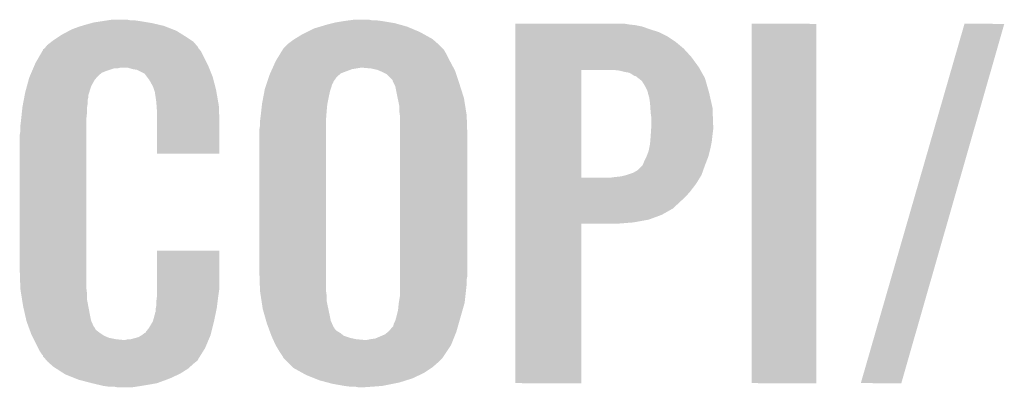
# Model space of a CAD drawing. Extents: x -4 to 126, y -8 to 66.
# Tile 94 of 256: x 43.04 to 46.68, y 16.55 to 17.9. Entities that reach past the tile are written whole.
import ezdxf

# ---------------------------------------------------------------- set-up
doc = ezdxf.new("R2010")
doc.units = 0
doc.layers.add('CLICKER_2_FOR_TMPM4L4A_V104_GTO', color=11, linetype='CONTINUOUS')

msp = doc.modelspace()

# ---------------------------------------------------------------- linework, layer by layer
at = {"layer": 'CLICKER_2_FOR_TMPM4L4A_V104_GTO'}
for points in [[(43.26974, 17.881598), (43.28668, 17.88668), (43.573702, 17.881598), (43.552108, 17.88668)], [(43.28668, 17.88668), (43.305306, 17.89176), (43.552108, 17.88668), (43.53052, 17.89176)], [(43.305306, 17.89176), (43.31462, 17.8943), (43.53052, 17.89176), (43.51528, 17.8943)], [(43.31462, 17.8943), (43.34764, 17.89938), (43.51528, 17.8943), (43.4848, 17.89938)], [(43.34764, 17.89938), (43.36415, 17.90192), (43.4848, 17.89938), (43.46702, 17.90192)], [(43.36415, 17.90192), (43.380662, 17.90446), (43.451782, 17.90192), (43.439082, 17.90446)], [(44.152816, 17.87906), (44.17822, 17.88668), (44.472862, 17.87906), (44.44543, 17.88668)], [(44.17822, 17.88668), (44.19854, 17.89176), (44.44543, 17.88668), (44.427142, 17.89176)], [(44.19854, 17.89176), (44.2087, 17.8943), (44.427142, 17.89176), (44.411902, 17.8943)], [(44.2087, 17.8943), (44.23918, 17.89938), (44.411902, 17.8943), (44.38142, 17.89938)], [(44.23918, 17.89938), (44.25823, 17.90192), (44.38142, 17.89938), (44.3611, 17.90192)], [(44.25823, 17.90192), (44.277282, 17.90446), (44.345862, 17.90192), (44.333162, 17.90446)], [(44.8742, 17.88668), (44.874202, 17.88922), (45.295818, 17.88668), (45.280582, 17.88922)], [(44.8742, 17.88414), (44.8742, 17.88668), (45.318678, 17.88414), (45.295818, 17.88668)], [(44.8742, 17.879058), (44.8742, 17.88414), (45.34408, 17.879058), (45.318678, 17.88414)], [(45.74794, 16.560822), (45.74796, 17.889198), (45.986678, 16.560822), (45.9867, 17.889198)], [(45.74796, 17.889198), (45.747962, 17.88922), (45.9867, 17.889198), (45.747962, 17.88922)], [(46.151806, 16.560828), (46.535348, 17.889192), (46.30165, 16.560828), (46.682654, 17.889192)], [(46.535348, 17.889192), (46.535358, 17.88922), (46.682654, 17.889192), (46.535358, 17.88922)], [(43.18, 17.83842), (43.195238, 17.848578), (43.66006, 17.83842), (43.643806, 17.848578)], [(43.195238, 17.848578), (43.223812, 17.863818), (43.643806, 17.848578), (43.61942, 17.863818)], [(43.223812, 17.863818), (43.233342, 17.8689), (43.61942, 17.863818), (43.606354, 17.8689)], [(43.233342, 17.8689), (43.26128, 17.87906), (43.606354, 17.8689), (43.58023, 17.87906)], [(43.26128, 17.87906), (43.26974, 17.881598), (43.58023, 17.87906), (43.573702, 17.881598)], [(44.057886, 17.83334), (44.08678, 17.85112), (44.56684, 17.83334), (44.534838, 17.85112)], [(44.08678, 17.85112), (44.102018, 17.85874), (44.534838, 17.85112), (44.521122, 17.85874)], [(44.102018, 17.85874), (44.127422, 17.871442), (44.521122, 17.85874), (44.490956, 17.871442)], [(44.127422, 17.871442), (44.152816, 17.87906), (44.490956, 17.871442), (44.472862, 17.87906)], [(44.8742, 17.8689), (44.8742, 17.879058), (45.37202, 17.8689), (45.34408, 17.879058)], [(44.8742, 17.85874), (44.8742, 17.8689), (45.40504, 17.85874), (45.37202, 17.8689)], [(44.8742, 17.843498), (44.8742, 17.85874), (45.435522, 17.843498), (45.40504, 17.85874)], [(43.141902, 17.810482), (43.158224, 17.823178), (43.693804, 17.810482), (43.682922, 17.823178)], [(43.158224, 17.823178), (43.16476, 17.82826), (43.682922, 17.823178), (43.6753, 17.82826)], [(43.16476, 17.82826), (43.18, 17.83842), (43.6753, 17.82826), (43.66006, 17.83842)], [(44.015662, 17.797782), (44.033442, 17.81556), (44.60494, 17.797782), (44.587162, 17.81556)], [(44.033442, 17.81556), (44.033444, 17.815562), (44.587162, 17.81556), (44.58716, 17.815562)], [(44.033444, 17.815562), (44.05376, 17.8308), (44.58716, 17.815562), (44.569744, 17.8308)], [(44.05376, 17.8308), (44.057886, 17.83334), (44.569744, 17.8308), (44.56684, 17.83334)], [(44.8742, 17.82318), (44.8742, 17.843498), (45.466, 17.82318), (45.435522, 17.843498)], [(44.8742, 17.79778), (44.8742, 17.82318), (45.49648, 17.79778), (45.466, 17.82318)], [(43.09872, 17.744442), (43.123714, 17.787618), (43.73245, 17.744442), (43.710862, 17.787618)], [(43.123714, 17.787618), (43.12666, 17.792704), (43.710862, 17.787618), (43.706794, 17.792704)], [(43.12666, 17.792704), (43.126674, 17.795246), (43.706794, 17.792704), (43.70476, 17.795246)], [(43.126674, 17.795246), (43.131742, 17.797784), (43.70476, 17.795246), (43.70273, 17.797784)], [(43.131742, 17.797784), (43.13377, 17.80032), (43.70273, 17.797784), (43.7007, 17.80032)], [(43.13377, 17.80032), (43.137832, 17.805396), (43.7007, 17.80032), (43.698162, 17.805396)], [(43.137832, 17.805396), (43.141902, 17.810482), (43.698162, 17.805396), (43.693804, 17.810482)], [(43.98772, 17.75206), (44.00169, 17.77492), (44.63161, 17.75206), (44.62018, 17.77492)], [(44.00169, 17.77492), (44.012554, 17.792698), (44.62018, 17.77492), (44.610022, 17.792698)], [(44.012554, 17.792698), (44.015662, 17.797782), (44.610022, 17.792698), (44.60494, 17.797782)], [(44.874198, 17.7673), (44.8742, 17.79778), (45.52442, 17.7673), (45.49648, 17.79778)], [(43.093276, 17.73174), (43.09872, 17.744442), (43.7388, 17.73174), (43.73245, 17.744442)], [(43.97629, 17.72666), (43.986576, 17.74952), (44.64519, 17.72666), (44.63288, 17.74952)], [(43.986576, 17.74952), (43.98772, 17.75206), (44.63288, 17.74952), (44.63161, 17.75206)], [(44.874198, 17.7292), (44.874198, 17.7673), (45.552362, 17.7292), (45.52442, 17.7673)], [(43.079124, 17.69872), (43.083478, 17.708878), (43.3324, 17.69872), (43.3451, 17.708878)], [(43.083478, 17.708878), (43.085656, 17.71396), (43.3451, 17.708878), (43.3578, 17.71396)], [(43.085656, 17.71396), (43.090008, 17.724118), (43.3578, 17.71396), (43.388278, 17.724118)], [(43.090008, 17.724118), (43.09001, 17.72412), (43.388278, 17.724118), (43.400978, 17.72412)], [(43.09001, 17.72412), (43.091098, 17.72666), (43.400978, 17.72412), (43.411138, 17.72666)], [(43.091098, 17.72666), (43.093276, 17.73174), (43.740832, 17.72666), (43.7388, 17.73174)], [(43.459398, 17.72158), (43.441618, 17.72666), (43.742864, 17.72158), (43.740832, 17.72666)], [(43.474638, 17.71904), (43.459398, 17.72158), (43.74388, 17.71904), (43.742864, 17.72158)], [(43.500036, 17.706342), (43.474638, 17.71904), (43.74896, 17.706342), (43.74388, 17.71904)], [(43.505118, 17.70126), (43.500036, 17.706342), (43.750992, 17.70126), (43.74896, 17.706342)], [(43.96486, 17.70126), (43.967146, 17.70634), (44.222924, 17.70126), (44.229022, 17.70634)], [(43.967146, 17.70634), (43.974004, 17.72158), (44.229022, 17.70634), (44.269662, 17.72158)], [(43.974004, 17.72158), (43.97629, 17.72666), (44.269662, 17.72158), (44.300142, 17.72666)], [(44.34078, 17.72412), (44.31284, 17.72666), (44.646558, 17.72412), (44.64519, 17.72666)], [(44.363642, 17.719038), (44.34078, 17.72412), (44.649294, 17.719038), (44.646558, 17.72412)], [(44.36957, 17.716498), (44.363642, 17.719038), (44.65066, 17.716498), (44.649294, 17.719038)], [(44.38142, 17.71142), (44.36957, 17.716498), (44.652354, 17.71142), (44.65066, 17.716498)], [(44.39666, 17.703798), (44.38142, 17.71142), (44.654894, 17.703798), (44.652354, 17.71142)], [(44.41952, 17.680934), (44.39666, 17.703798), (44.662516, 17.680934), (44.654894, 17.703798)], [(44.874192, 17.320282), (44.874198, 17.71904), (45.11802, 17.320282), (45.118042, 17.71904)], [(44.874198, 17.71904), (44.874198, 17.7292), (45.558078, 17.71904), (45.552362, 17.7292)], [(45.25772, 17.7165), (45.234858, 17.71904), (45.559506, 17.7165), (45.558078, 17.71904)], [(45.27804, 17.71142), (45.25772, 17.7165), (45.562364, 17.71142), (45.559506, 17.7165)], [(45.293282, 17.708878), (45.27804, 17.71142), (45.563794, 17.708878), (45.562364, 17.71142)], [(45.303442, 17.703798), (45.293282, 17.708878), (45.56665, 17.703798), (45.563794, 17.708878)], [(45.311062, 17.69872), (45.303442, 17.703798), (45.569508, 17.69872), (45.56665, 17.703798)], [(43.066852, 17.658078), (43.073088, 17.680938), (43.304458, 17.658078), (43.317158, 17.680938)], [(43.073088, 17.680938), (43.07586, 17.691102), (43.317158, 17.680938), (43.325288, 17.691102)], [(43.07586, 17.691102), (43.076946, 17.693638), (43.325288, 17.691102), (43.327318, 17.693638)], [(43.076946, 17.693638), (43.079124, 17.69872), (43.327318, 17.693638), (43.3324, 17.69872)], [(43.510836, 17.69364), (43.505118, 17.70126), (43.75404, 17.69364), (43.750992, 17.70126)], [(43.52036, 17.680942), (43.510836, 17.69364), (43.757382, 17.680942), (43.75404, 17.69364)], [(43.53306, 17.658082), (43.52036, 17.680942), (43.763398, 17.658082), (43.757382, 17.680942)], [(43.94962, 17.65554), (43.953008, 17.665704), (44.193458, 17.65554), (44.196002, 17.665704)], [(43.953008, 17.665704), (43.955548, 17.673324), (44.196002, 17.665704), (44.20108, 17.673324)], [(43.955548, 17.673324), (43.956396, 17.675866), (44.20108, 17.673324), (44.201084, 17.675866)], [(43.956396, 17.675866), (43.96232, 17.693642), (44.201084, 17.675866), (44.213782, 17.693642)], [(43.96232, 17.693642), (43.96486, 17.70126), (44.213782, 17.693642), (44.222924, 17.70126)], [(44.419522, 17.678396), (44.41952, 17.680934), (44.663362, 17.678396), (44.662516, 17.680934)], [(44.42333, 17.67078), (44.419522, 17.678396), (44.6659, 17.67078), (44.663362, 17.678396)], [(44.42968, 17.658078), (44.42333, 17.67078), (44.669942, 17.658078), (44.6659, 17.67078)], [(45.316144, 17.69618), (45.311062, 17.69872), (45.570936, 17.69618), (45.569508, 17.69872)], [(45.318686, 17.696176), (45.316144, 17.69618), (45.570938, 17.696176), (45.570936, 17.69618)], [(45.32848, 17.688558), (45.318686, 17.696176), (45.575222, 17.688558), (45.570938, 17.696176)], [(45.34154, 17.678396), (45.32848, 17.688558), (45.578126, 17.678396), (45.575222, 17.688558)], [(45.354238, 17.65808), (45.34154, 17.678396), (45.58393, 17.65808), (45.578126, 17.678396)], [(43.058684, 17.625056), (43.06062, 17.63522), (43.2943, 17.625056), (43.297426, 17.63522)], [(43.06062, 17.63522), (43.066852, 17.658078), (43.297426, 17.63522), (43.304458, 17.658078)], [(43.537294, 17.645382), (43.53306, 17.658082), (43.76674, 17.645382), (43.763398, 17.658082)], [(43.540678, 17.635222), (43.537294, 17.645382), (43.768508, 17.635222), (43.76674, 17.645382)], [(43.54068, 17.632682), (43.540678, 17.635222), (43.76895, 17.632682), (43.768508, 17.635222)], [(43.54322, 17.61744), (43.54068, 17.632682), (43.7716, 17.61744), (43.76895, 17.632682)], [(43.941274, 17.61744), (43.94563, 17.6403), (44.1833, 17.61744), (44.188382, 17.6403)], [(43.94563, 17.6403), (43.947082, 17.64792), (44.188382, 17.6403), (44.19092, 17.64792)], [(43.947082, 17.64792), (43.94962, 17.65554), (44.19092, 17.64792), (44.193458, 17.65554)], [(44.43476, 17.63268), (44.42968, 17.658078), (44.678024, 17.63268), (44.669942, 17.658078)], [(44.438504, 17.6149), (44.43476, 17.63268), (44.68368, 17.6149), (44.678024, 17.63268)], [(45.36186, 17.642838), (45.354238, 17.65808), (45.588286, 17.642838), (45.58393, 17.65808)], [(45.3644, 17.635222), (45.36186, 17.642838), (45.59046, 17.635222), (45.588286, 17.642838)], [(45.3644, 17.635216), (45.3644, 17.635222), (45.590462, 17.635216), (45.59046, 17.635222)], [(45.3644, 17.632676), (45.3644, 17.635216), (45.59104, 17.632676), (45.590462, 17.635216)], [(45.36948, 17.614898), (45.3644, 17.632676), (45.59508, 17.614898), (45.59104, 17.632676)], [(43.05046, 17.58188), (43.052878, 17.594578), (43.289642, 17.58188), (43.29176, 17.594578)], [(43.052878, 17.594578), (43.055296, 17.607278), (43.29176, 17.594578), (43.29176, 17.607278)], [(43.055296, 17.607278), (43.057232, 17.617438), (43.29176, 17.607278), (43.2943, 17.617438)], [(43.057232, 17.617438), (43.058684, 17.625056), (43.2943, 17.617438), (43.2943, 17.625056)], [(43.54576, 17.59966), (43.54322, 17.61744), (43.774692, 17.59966), (43.7716, 17.61744)], [(43.546668, 17.586958), (43.54576, 17.59966), (43.7769, 17.586958), (43.774692, 17.59966)], [(43.936638, 17.592042), (43.93692, 17.59458), (44.17822, 17.592042), (44.178726, 17.59458)], [(43.93692, 17.59458), (43.941274, 17.61744), (44.178726, 17.59458), (44.1833, 17.61744)], [(44.44492, 17.584418), (44.438504, 17.6149), (44.688558, 17.584418), (44.68368, 17.6149)], [(45.37202, 17.59712), (45.36948, 17.614898), (45.59912, 17.59712), (45.59508, 17.614898)], [(45.373206, 17.579338), (45.37202, 17.59712), (45.60316, 17.579338), (45.59912, 17.59712)], [(43.045646, 17.536158), (43.048052, 17.55902), (43.28668, 17.536158), (43.28922, 17.55902)], [(43.048052, 17.55902), (43.050192, 17.579338), (43.28922, 17.55902), (43.28922, 17.579338)], [(43.050192, 17.579338), (43.05046, 17.58188), (43.28922, 17.579338), (43.289642, 17.58188)], [(43.5483, 17.5641), (43.546668, 17.586958), (43.777816, 17.5641), (43.7769, 17.586958)], [(43.5483, 17.52346), (43.5483, 17.5641), (43.77944, 17.52346), (43.777816, 17.5641)], [(43.93184, 17.54886), (43.933532, 17.5641), (44.174506, 17.54886), (44.17568, 17.5641)], [(43.933532, 17.5641), (43.936638, 17.592042), (44.17568, 17.5641), (44.17822, 17.592042)], [(44.44492, 17.5641), (44.44492, 17.584418), (44.691808, 17.5641), (44.688558, 17.584418)], [(44.446736, 17.551398), (44.44492, 17.5641), (44.69384, 17.551398), (44.691808, 17.5641)], [(45.37456, 17.55902), (45.373206, 17.579338), (45.603942, 17.55902), (45.60316, 17.579338)], [(45.3771, 17.541238), (45.37456, 17.55902), (45.604626, 17.541238), (45.603942, 17.55902)], [(43.04284, 17.5133), (43.04538, 17.53362), (43.28668, 17.5133), (43.28668, 17.53362)], [(43.04538, 17.53362), (43.045646, 17.536158), (43.28668, 17.53362), (43.28668, 17.536158)], [(43.5483, 17.409182), (43.5483, 17.52346), (43.779418, 17.409182), (43.77944, 17.52346)], [(43.9293, 17.52854), (43.929616, 17.53108), (44.17314, 17.52854), (44.17314, 17.53108)], [(43.9293, 17.513302), (43.9293, 17.52854), (44.17314, 17.513302), (44.17314, 17.52854)], [(43.929616, 17.53108), (43.93184, 17.54886), (44.17314, 17.53108), (44.174506, 17.54886)], [(44.44746, 17.546318), (44.446736, 17.551398), (44.69401, 17.546318), (44.69384, 17.551398)], [(44.44746, 17.4752), (44.44746, 17.546318), (44.69638, 17.4752), (44.69401, 17.546318)], [(45.3771, 17.5133), (45.3771, 17.541238), (45.6057, 17.5133), (45.604626, 17.541238)], [(43.0403, 17.477742), (43.04284, 17.492982), (43.28668, 17.477742), (43.28668, 17.492982)], [(43.04284, 17.492982), (43.04284, 17.5133), (43.28668, 17.492982), (43.28668, 17.5133)], [(43.92676, 17.498062), (43.9293, 17.513302), (44.17314, 17.498062), (44.17314, 17.513302)], [(43.92676, 16.97736), (43.92676, 17.498062), (44.17314, 16.97736), (44.17314, 17.498062)], [(45.374728, 17.47774), (45.376084, 17.49806), (45.60316, 17.47774), (45.6057, 17.49806)], [(45.376084, 17.49806), (45.3771, 17.5133), (45.6057, 17.49806), (45.6057, 17.5133)], [(43.0403, 16.98498), (43.0403, 17.477742), (43.28668, 16.98498), (43.28668, 17.477742)], [(44.44746, 16.957038), (44.44746, 17.4752), (44.69638, 16.957038), (44.69638, 17.4752)], [(45.37202, 17.444718), (45.372866, 17.454882), (45.598586, 17.444718), (45.60062, 17.454882)], [(45.372866, 17.454882), (45.37456, 17.4752), (45.60062, 17.454882), (45.602876, 17.4752)], [(45.37456, 17.4752), (45.374728, 17.47774), (45.602876, 17.4752), (45.60316, 17.47774)], [(45.35932, 17.399), (45.366938, 17.419318), (45.587918, 17.399), (45.592998, 17.419318)], [(45.366938, 17.419318), (45.36897, 17.42948), (45.592998, 17.419318), (45.59554, 17.42948)], [(45.36897, 17.42948), (45.37202, 17.444718), (45.59554, 17.42948), (45.598586, 17.444718)], [(43.779418, 17.40916), (43.5483, 17.409182), (43.779418, 17.40916), (43.779418, 17.409182)], [(45.34662, 17.37106), (45.3517, 17.38376), (45.577172, 17.37106), (45.582056, 17.38376)], [(45.3517, 17.38376), (45.359318, 17.398998), (45.582056, 17.38376), (45.587918, 17.398998)], [(45.359318, 17.398998), (45.35932, 17.399), (45.587918, 17.398998), (45.587918, 17.399)], [(45.28566, 17.330422), (45.308518, 17.33804), (45.56252, 17.330422), (45.56524, 17.33804)], [(45.308518, 17.33804), (45.326298, 17.348198), (45.56524, 17.33804), (45.568868, 17.348198)], [(45.326298, 17.348198), (45.344078, 17.36598), (45.568868, 17.348198), (45.57522, 17.36598)], [(45.344078, 17.36598), (45.34662, 17.37106), (45.57522, 17.36598), (45.577172, 17.37106)], [(44.874192, 17.32026), (44.874192, 17.320282), (45.224698, 17.32026), (45.11802, 17.320282)], [(44.874192, 17.2974), (44.874192, 17.32026), (45.5422, 17.2974), (45.556268, 17.32026)], [(45.224698, 17.32026), (45.24248, 17.3228), (45.556268, 17.32026), (45.55783, 17.3228)], [(45.24248, 17.3228), (45.265338, 17.32534), (45.55783, 17.3228), (45.559394, 17.32534)], [(45.265338, 17.32534), (45.285644, 17.330418), (45.559394, 17.32534), (45.56252, 17.330418)], [(45.285644, 17.330418), (45.28566, 17.330422), (45.56252, 17.330418), (45.56252, 17.330422)], [(44.87419, 17.26438), (44.874192, 17.2974), (45.516798, 17.26438), (45.5422, 17.2974)], [(44.87419, 17.23644), (44.87419, 17.26438), (45.48886, 17.23644), (45.516798, 17.26438)], [(44.87419, 17.205958), (44.87419, 17.23644), (45.455838, 17.205958), (45.48886, 17.23644)], [(44.87419, 17.1831), (44.87419, 17.205958), (45.415198, 17.1831), (45.455838, 17.205958)], [(44.874188, 17.15516), (44.87419, 17.16532), (45.311062, 17.15516), (45.366938, 17.16532)], [(44.87419, 17.16532), (44.87419, 17.1831), (45.366938, 17.16532), (45.415198, 17.1831)], [(44.87418, 16.560822), (44.874188, 17.150058), (45.117998, 16.560822), (45.11802, 17.150058)], [(44.874188, 17.15008), (44.874188, 17.15516), (45.247562, 17.15008), (45.311062, 17.15516)], [(44.874188, 17.150058), (44.874188, 17.15008), (45.11802, 17.150058), (45.247562, 17.15008)], [(43.548302, 16.91386), (43.54832, 17.050998), (43.77944, 16.91386), (43.77944, 17.050998)], [(43.54832, 17.050998), (43.548322, 17.05102), (43.77944, 17.050998), (43.548322, 17.05102)], [(43.042672, 16.91386), (43.0403, 16.98498), (43.28668, 16.91386), (43.28668, 16.98498)], [(43.929216, 16.903702), (43.92676, 16.97736), (44.17314, 16.903702), (44.17314, 16.97736)], [(44.44746, 16.944338), (44.44746, 16.957038), (44.69384, 16.944338), (44.69638, 16.957038)], [(44.44746, 16.92656), (44.44746, 16.944338), (44.69384, 16.92656), (44.69384, 16.944338)], [(43.04284, 16.908782), (43.042672, 16.91386), (43.287316, 16.908782), (43.28668, 16.91386)], [(43.04528, 16.893538), (43.04284, 16.908782), (43.28922, 16.893538), (43.287316, 16.908782)], [(43.5483, 16.883382), (43.548302, 16.91386), (43.775086, 16.883382), (43.77944, 16.91386)], [(43.9293, 16.901162), (43.929216, 16.903702), (44.173504, 16.901162), (44.17314, 16.903702)], [(43.931646, 16.88592), (43.9293, 16.901162), (44.17568, 16.88592), (44.173504, 16.901162)], [(44.44746, 16.885918), (44.44746, 16.92656), (44.689324, 16.885918), (44.69384, 16.92656)], [(43.048938, 16.870678), (43.04528, 16.893538), (43.28922, 16.870678), (43.28922, 16.893538)], [(43.053, 16.84528), (43.048938, 16.870678), (43.294058, 16.84528), (43.28922, 16.870678)], [(43.54576, 16.86306), (43.547664, 16.8783), (43.772454, 16.86306), (43.77436, 16.8783)], [(43.547664, 16.8783), (43.5483, 16.883382), (43.77436, 16.8783), (43.775086, 16.883382)], [(43.934772, 16.865602), (43.931646, 16.88592), (44.17568, 16.865602), (44.17568, 16.88592)], [(43.93946, 16.83512), (43.934772, 16.865602), (44.182098, 16.83512), (44.17568, 16.865602)], [(44.442802, 16.857978), (44.44746, 16.885918), (44.68622, 16.857978), (44.689324, 16.885918)], [(43.059352, 16.81734), (43.053, 16.84528), (43.29938, 16.81734), (43.294058, 16.84528)], [(43.54322, 16.835122), (43.543728, 16.837662), (43.768744, 16.835122), (43.76928, 16.837662)], [(43.54322, 16.824964), (43.54322, 16.835122), (43.766606, 16.824964), (43.768744, 16.835122)], [(43.543728, 16.837662), (43.54576, 16.847822), (43.76928, 16.837662), (43.77055, 16.847822)], [(43.54576, 16.847822), (43.54576, 16.86306), (43.77055, 16.847822), (43.772454, 16.86306)], [(43.944542, 16.81734), (43.93946, 16.83512), (44.18584, 16.81734), (44.182098, 16.83512)], [(44.43476, 16.80972), (44.43984, 16.83004), (44.672432, 16.80972), (44.678236, 16.83004)], [(44.43984, 16.83004), (44.44238, 16.855442), (44.678236, 16.83004), (44.685494, 16.855442)], [(44.44238, 16.855442), (44.442802, 16.857978), (44.685494, 16.855442), (44.68622, 16.857978)], [(43.065124, 16.791938), (43.059352, 16.81734), (43.304462, 16.791938), (43.29938, 16.81734)], [(43.0657, 16.789402), (43.065124, 16.791938), (43.30559, 16.789402), (43.304462, 16.791938)], [(43.533062, 16.7894), (43.54068, 16.817342), (43.75912, 16.7894), (43.765002, 16.817342)], [(43.54068, 16.817342), (43.540682, 16.819884), (43.765002, 16.817342), (43.765536, 16.819884)], [(43.540682, 16.819884), (43.54322, 16.824964), (43.765536, 16.819884), (43.766606, 16.824964)], [(43.9518, 16.791942), (43.944542, 16.81734), (44.19092, 16.791942), (44.18584, 16.81734)], [(43.954702, 16.78178), (43.9518, 16.791942), (44.195436, 16.78178), (44.19092, 16.791942)], [(44.424598, 16.781778), (44.42968, 16.79194), (44.664448, 16.781778), (44.667352, 16.79194)], [(44.42968, 16.79194), (44.43476, 16.80972), (44.667352, 16.79194), (44.672432, 16.80972)], [(43.073188, 16.76908), (43.0657, 16.789402), (43.314622, 16.76908), (43.30559, 16.789402)], [(43.074126, 16.766536), (43.073188, 16.76908), (43.317162, 16.766536), (43.314622, 16.76908)], [(43.075996, 16.76146), (43.074126, 16.766536), (43.319702, 16.76146), (43.317162, 16.766536)], [(43.078802, 16.75384), (43.075996, 16.76146), (43.327322, 16.75384), (43.319702, 16.76146)], [(43.50766, 16.7513), (43.517822, 16.764002), (43.749592, 16.7513), (43.752768, 16.764002)], [(43.517822, 16.764002), (43.533062, 16.7894), (43.752768, 16.764002), (43.75912, 16.7894)], [(43.95938, 16.769084), (43.954702, 16.78178), (44.201078, 16.769084), (44.195436, 16.78178)], [(43.960318, 16.76654), (43.95938, 16.769084), (44.203618, 16.76654), (44.201078, 16.769084)], [(43.962188, 16.761464), (43.960318, 16.76654), (44.206158, 16.761464), (44.203618, 16.76654)], [(43.964994, 16.753842), (43.962188, 16.761464), (44.213778, 16.753842), (44.206158, 16.761464)], [(44.406818, 16.753838), (44.41952, 16.76908), (44.656464, 16.753838), (44.66082, 16.76908)], [(44.41952, 16.76908), (44.422056, 16.771618), (44.66082, 16.76908), (44.661544, 16.771618)], [(44.422056, 16.771618), (44.424598, 16.781778), (44.661544, 16.771618), (44.664448, 16.781778)], [(43.08161, 16.74622), (43.078802, 16.75384), (43.33748, 16.74622), (43.327322, 16.75384)], [(43.08348, 16.741142), (43.08161, 16.74622), (43.345098, 16.741142), (43.33748, 16.74622)], [(43.086022, 16.73606), (43.08348, 16.741142), (43.35272, 16.73606), (43.345098, 16.741142)], [(43.089832, 16.72844), (43.086022, 16.73606), (43.370502, 16.72844), (43.35272, 16.73606)], [(43.092372, 16.72336), (43.089832, 16.72844), (43.395898, 16.72336), (43.370502, 16.72844)], [(43.093642, 16.72082), (43.092372, 16.72336), (43.421298, 16.72082), (43.395898, 16.72336)], [(43.108882, 16.69034), (43.093642, 16.72082), (43.726098, 16.69034), (43.738932, 16.72082)], [(43.431462, 16.72082), (43.441622, 16.72336), (43.738932, 16.72082), (43.74, 16.72336)], [(43.451784, 16.72336), (43.479722, 16.73098), (43.74, 16.72336), (43.74321, 16.73098)], [(43.479722, 16.73098), (43.492416, 16.738598), (43.74321, 16.73098), (43.746418, 16.738598)], [(43.492416, 16.738598), (43.49242, 16.7386), (43.746418, 16.738598), (43.746418, 16.7386)], [(43.49242, 16.7386), (43.502584, 16.74622), (43.746418, 16.7386), (43.748322, 16.74622)], [(43.502584, 16.74622), (43.505126, 16.746234), (43.748322, 16.74622), (43.748326, 16.746234)], [(43.505126, 16.746234), (43.50766, 16.7513), (43.748326, 16.746234), (43.749592, 16.7513)], [(43.967802, 16.746222), (43.964994, 16.753842), (44.226478, 16.746222), (44.213778, 16.753842)], [(43.971544, 16.736062), (43.967802, 16.746222), (44.239178, 16.736062), (44.226478, 16.746222)], [(43.97248, 16.73352), (43.971544, 16.736062), (44.246806, 16.73352), (44.239178, 16.736062)], [(43.974824, 16.728442), (43.97248, 16.73352), (44.26204, 16.728442), (44.246806, 16.73352)], [(43.97717, 16.72336), (43.974824, 16.728442), (44.2849, 16.72336), (44.26204, 16.728442)], [(43.978342, 16.72082), (43.97717, 16.72336), (44.31284, 16.72082), (44.2849, 16.72336)], [(43.98772, 16.700502), (43.978342, 16.72082), (44.635418, 16.700502), (44.643546, 16.72082)], [(44.325538, 16.72082), (44.338242, 16.72336), (44.643546, 16.72082), (44.644562, 16.72336)], [(44.338242, 16.72336), (44.356016, 16.7259), (44.644562, 16.72336), (44.645578, 16.7259)], [(44.356016, 16.7259), (44.391578, 16.74114), (44.645578, 16.7259), (44.651676, 16.74114)], [(44.391578, 16.74114), (44.403768, 16.751298), (44.651676, 16.74114), (44.65574, 16.751298)], [(44.403768, 16.751298), (44.406818, 16.753838), (44.65574, 16.751298), (44.656464, 16.753838)], [(43.11396, 16.680182), (43.108882, 16.69034), (43.71975, 16.680182), (43.726098, 16.69034)], [(43.987724, 16.700498), (43.98772, 16.700502), (44.635418, 16.700498), (44.635418, 16.700502)], [(44.00296, 16.675098), (43.987724, 16.700498), (44.618484, 16.675098), (44.635418, 16.700498)], [(43.12412, 16.66494), (43.11396, 16.680182), (43.710224, 16.66494), (43.71975, 16.680182)], [(43.126654, 16.662406), (43.12412, 16.66494), (43.70864, 16.662406), (43.710224, 16.66494)], [(43.12666, 16.659866), (43.126654, 16.662406), (43.707054, 16.659866), (43.70864, 16.662406)], [(43.135552, 16.6497), (43.12666, 16.659866), (43.700702, 16.6497), (43.707054, 16.659866)], [(43.139998, 16.644618), (43.135552, 16.6497), (43.698156, 16.644618), (43.700702, 16.6497)], [(44.013118, 16.659862), (44.00296, 16.675098), (44.608326, 16.659862), (44.618484, 16.675098)], [(44.015658, 16.654784), (44.013118, 16.659862), (44.604942, 16.654784), (44.608326, 16.659862)], [(44.015664, 16.654778), (44.015658, 16.654784), (44.604938, 16.654778), (44.604942, 16.654784)], [(44.033442, 16.637), (44.015664, 16.654778), (44.58716, 16.637), (44.604938, 16.654778)], [(43.144438, 16.63954), (43.139998, 16.644618), (43.691808, 16.63954), (43.698156, 16.644618)], [(43.150244, 16.63446), (43.144438, 16.63954), (43.68546, 16.63446), (43.691808, 16.63954)], [(43.164758, 16.62176), (43.150244, 16.63446), (43.67117, 16.62176), (43.68546, 16.63446)], [(43.176536, 16.61414), (43.164758, 16.62176), (43.662598, 16.61414), (43.67117, 16.62176)], [(43.204018, 16.59636), (43.176536, 16.61414), (43.634658, 16.59636), (43.662598, 16.61414)], [(44.051222, 16.61922), (44.033442, 16.637), (44.56684, 16.61922), (44.58716, 16.637)], [(44.05376, 16.616682), (44.051222, 16.61922), (44.563032, 16.616682), (44.56684, 16.61922)], [(44.085764, 16.5989), (44.05376, 16.616682), (44.53636, 16.5989), (44.563032, 16.616682)], [(43.20794, 16.593822), (43.204018, 16.59636), (43.629218, 16.593822), (43.634658, 16.59636)], [(43.246044, 16.57858), (43.20794, 16.593822), (43.59656, 16.57858), (43.629218, 16.593822)], [(43.258738, 16.573502), (43.246044, 16.57858), (43.582776, 16.573502), (43.59656, 16.57858)], [(43.307, 16.5608), (43.258738, 16.573502), (43.548298, 16.5608), (43.582776, 16.573502)], [(44.099478, 16.59128), (44.085764, 16.5989), (44.520168, 16.59128), (44.53636, 16.5989)], [(44.131238, 16.578578), (44.099478, 16.59128), (44.493178, 16.578578), (44.520168, 16.59128)], [(44.150278, 16.570962), (44.131238, 16.578578), (44.469058, 16.570962), (44.493178, 16.578578)], [(43.328592, 16.55572), (43.307, 16.5608), (43.52036, 16.55572), (43.548298, 16.5608)], [(43.350182, 16.55064), (43.328592, 16.55572), (43.48988, 16.55064), (43.52036, 16.55572)], [(43.36796, 16.5481), (43.350182, 16.55064), (43.473368, 16.5481), (43.48988, 16.55064)], [(43.400978, 16.54556), (43.388278, 16.5481), (43.456858, 16.54556), (43.473368, 16.5481)], [(44.17924, 16.56334), (44.150278, 16.570962), (44.44492, 16.56334), (44.469058, 16.570962)], [(44.19854, 16.55826), (44.17924, 16.56334), (44.41952, 16.55826), (44.44492, 16.56334)], [(44.24172, 16.55064), (44.19854, 16.55826), (44.38142, 16.55064), (44.41952, 16.55826)], [(44.26204, 16.5481), (44.24172, 16.55064), (44.3484, 16.5481), (44.38142, 16.55064)], [(44.292518, 16.54556), (44.279818, 16.5481), (44.312842, 16.54556), (44.3484, 16.5481)], [(45.117998, 16.5608), (44.87418, 16.560822), (45.117998, 16.5608), (45.117998, 16.560822)], [(45.986678, 16.5608), (45.74794, 16.560822), (45.986678, 16.5608), (45.986678, 16.560822)], [(46.301642, 16.5608), (46.151806, 16.560828), (46.301642, 16.5608), (46.30165, 16.560828)]]:
    msp.add_solid(points, dxfattribs=at)

doc.saveas('drawing.dxf')
